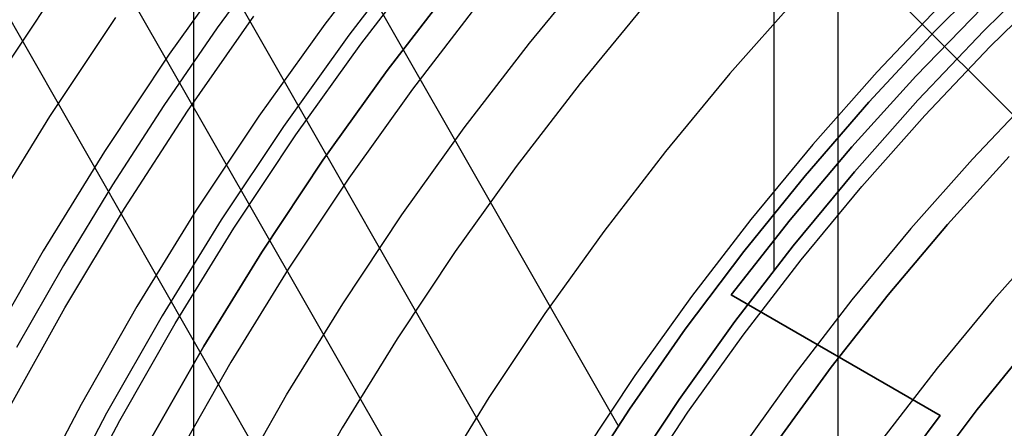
# Model space of a CAD drawing. Header units: millimetres. Extents: x 8929 to 10091, y -2708 to -1691.
# Tile 58 of 196: x 9457.65 to 9475.21, y -2030.52 to -2023.23. Entities that reach past the tile are written whole.
import ezdxf

# ---------------------------------------------------------------- set-up
doc = ezdxf.new("R2010")
doc.units = ezdxf.units.MM
for name, color, linetype in [('1', 7, 'Continuous'), ('COLOR EXT', 7, 'Continuous'), ('luz', 7, 'Continuous'), ('PLASTICO NEGRO', 7, 'Continuous')]:
    doc.layers.add(name, color=color, linetype=linetype)

msp = doc.modelspace()

# ---------------------------------------------------------------- linework, layer by layer
at = {"layer": '1', "color": 7, "true_color": 0xffffff}
for p, q in [((9471.104, -2027.692, 69.704), (9471.104, -1990.496, 69.704)), ((9472.244, -2123.77, 71.704), (9472.244, -1992.471, 71.704)), ((9464.974, -2036.341, 34.804), (9450.969, -2011.827, 34.804)), ((9466.102, -2034.15, 42.804), (9455.291, -2015.228, 42.804)), ((9467.043, -2032.503, 76.403), (9458.71, -2017.917, 76.403)), ((9468.325, -2030.468, 70.904), (9463.15, -2021.411, 70.904)), ((9464.741, -2021.911, 208.403), (9463.519, -2023.5, 208.403)), ((9462.166, -2022.01, 206.672), (9461.172, -2023.369, 206.672)), ((9463.734, -2023.66, 208.385), (9464.951, -2022.078, 208.385)), ((9475.206, -2022.196, 70.904), (9473.979, -2023.426, 70.904)), ((9473.979, -2023.426, 76.403), (9475.206, -2022.196, 76.403)), ((9475.206, -2022.196, 34.804), (9473.979, -2023.426, 34.804)), ((9473.979, -2023.426, 42.804), (9475.206, -2022.196, 42.804)), ((9473.979, -2023.426, 73.653), (9475.206, -2022.196, 73.653)), ((9473.979, -2023.426, 38.804), (9475.206, -2022.196, 38.804)), ((9474.844, -2023.422, 69.704), (9476.063, -2022.225, 69.704)), ((9474.844, -2023.422, 53.153), (9476.063, -2022.225, 53.153)), ((9476.063, -2022.225, 61.429), (9474.844, -2023.422, 61.429)), ((9464.202, -2024.134, 206.567), (9465.402, -2022.574, 206.567)), ((9465.402, -2022.574, 208.385), (9464.202, -2024.134, 208.385)), ((9464.202, -2024.134, 207.476), (9465.402, -2022.574, 207.476)), ((9474.821, -2023.007, 206.567), (9473.634, -2024.231, 206.567)), ((9473.634, -2024.231, 208.385), (9474.821, -2023.007, 208.385)), ((9474.821, -2023.007, 207.476), (9473.634, -2024.231, 207.476)), ((9460.641, -2024.86, 70.904), (9461.826, -2023.165, 70.904)), ((9461.172, -2023.369, 206.672), (9460.218, -2024.756, 206.672)), ((9463.519, -2023.5, 208.403), (9462.351, -2025.13, 208.403)), ((9473.979, -2023.426, 70.904), (9472.795, -2024.698, 70.904)), ((9472.795, -2024.698, 76.403), (9473.979, -2023.426, 76.403)), ((9473.979, -2023.426, 34.804), (9472.795, -2024.698, 34.804)), ((9472.795, -2024.698, 42.804), (9473.979, -2023.426, 42.804)), ((9472.795, -2024.698, 73.653), (9473.979, -2023.426, 73.653)), ((9472.795, -2024.698, 38.804), (9473.979, -2023.426, 38.804)), ((9473.668, -2024.662, 69.704), (9474.844, -2023.422, 69.704)), ((9473.668, -2024.662, 53.153), (9474.844, -2023.422, 53.153)), ((9474.844, -2023.422, 61.429), (9473.668, -2024.662, 61.429)), ((9462.572, -2025.282, 208.385), (9463.734, -2023.66, 208.385)), ((9463.056, -2025.734, 206.567), (9464.202, -2024.134, 206.567)), ((9464.202, -2024.134, 208.385), (9463.056, -2025.734, 208.385)), ((9463.056, -2025.734, 207.476), (9464.202, -2024.134, 207.476)), ((9473.634, -2024.231, 206.567), (9472.49, -2025.495, 206.567)), ((9472.49, -2025.495, 208.385), (9473.634, -2024.231, 208.385)), ((9473.634, -2024.231, 207.476), (9472.49, -2025.495, 207.476)), ((9460.218, -2024.756, 206.672), (9459.302, -2026.169, 206.672)), ((9472.795, -2024.698, 70.904), (9471.656, -2026.01, 70.904)), ((9471.656, -2026.01, 76.403), (9472.795, -2024.698, 76.403)), ((9472.795, -2024.698, 34.804), (9471.656, -2026.01, 34.804)), ((9471.656, -2026.01, 42.804), (9472.795, -2024.698, 42.804)), ((9471.656, -2026.01, 73.653), (9472.795, -2024.698, 73.653)), ((9471.656, -2026.01, 38.804), (9472.795, -2024.698, 38.804)), ((9472.535, -2025.941, 69.704), (9473.668, -2024.662, 69.704)), ((9472.535, -2025.941, 53.153), (9473.668, -2024.662, 53.153)), ((9473.668, -2024.662, 61.429), (9472.535, -2025.941, 61.429)), ((9459.515, -2026.594, 70.904), (9460.641, -2024.86, 70.904)), ((9462.351, -2025.13, 208.403), (9461.241, -2026.799, 208.403)), ((9461.467, -2026.944, 208.385), (9462.572, -2025.282, 208.385)), ((9472.49, -2025.495, 206.567), (9471.39, -2026.797, 206.567)), ((9471.39, -2026.797, 208.385), (9472.49, -2025.495, 208.385)), ((9472.49, -2025.495, 207.476), (9471.39, -2026.797, 207.476)), ((9461.966, -2027.373, 206.567), (9463.056, -2025.734, 206.567)), ((9463.056, -2025.734, 208.385), (9461.966, -2027.373, 208.385)), ((9461.966, -2027.373, 207.476), (9463.056, -2025.734, 207.476)), ((9471.656, -2026.01, 70.904), (9470.563, -2027.361, 70.904)), ((9470.563, -2027.361, 76.403), (9471.656, -2026.01, 76.403)), ((9471.656, -2026.01, 34.804), (9470.563, -2027.361, 34.804)), ((9470.563, -2027.361, 42.804), (9471.656, -2026.01, 42.804)), ((9470.563, -2027.361, 73.653), (9471.656, -2026.01, 73.653)), ((9470.563, -2027.361, 38.804), (9471.656, -2026.01, 38.804)), ((9471.446, -2027.258, 69.704), (9472.535, -2025.941, 69.704)), ((9471.446, -2027.258, 53.153), (9472.535, -2025.941, 53.153)), ((9472.535, -2025.941, 61.429), (9471.446, -2027.258, 61.429)), ((9459.302, -2026.169, 206.672), (9458.427, -2027.608, 206.672)), ((9458.45, -2028.367, 70.904), (9459.515, -2026.594, 70.904)), ((9461.241, -2026.799, 208.403), (9460.189, -2028.506, 208.403)), ((9471.39, -2026.797, 206.567), (9470.335, -2028.136, 206.567)), ((9470.335, -2028.136, 208.385), (9471.39, -2026.797, 208.385)), ((9471.39, -2026.797, 207.476), (9470.335, -2028.136, 207.476)), ((9460.42, -2028.643, 208.385), (9461.467, -2026.944, 208.385)), ((9470.404, -2028.612, 69.704), (9471.446, -2027.258, 69.704)), ((9470.404, -2028.612, 53.153), (9471.446, -2027.258, 53.153)), ((9471.446, -2027.258, 61.429), (9470.404, -2028.612, 61.429)), ((9460.933, -2029.048, 206.567), (9461.966, -2027.373, 206.567)), ((9461.966, -2027.373, 208.385), (9460.933, -2029.048, 208.385)), ((9460.933, -2029.048, 207.476), (9461.966, -2027.373, 207.476)), ((9470.563, -2027.361, 70.904), (9469.518, -2028.749, 70.904)), ((9469.518, -2028.749, 76.403), (9470.563, -2027.361, 76.403)), ((9470.563, -2027.361, 34.804), (9469.518, -2028.749, 34.804)), ((9469.518, -2028.749, 42.804), (9470.563, -2027.361, 42.804)), ((9469.518, -2028.749, 73.653), (9470.563, -2027.361, 73.653)), ((9469.518, -2028.749, 38.804), (9470.563, -2027.361, 38.804)), ((9458.427, -2027.608, 206.672), (9457.592, -2029.071, 206.672)), ((9470.335, -2028.136, 206.567), (9470.335, -2028.136, 208.385)), ((9470.335, -2028.136, 206.567), (9474.064, -2030.289, 206.567)), ((9474.064, -2030.289, 208.385), (9470.335, -2028.136, 208.385)), ((9470.335, -2028.136, 207.476), (9474.064, -2030.289, 207.476)), ((9457.447, -2030.176, 70.904), (9458.45, -2028.367, 70.904)), ((9460.189, -2028.506, 208.403), (9459.197, -2030.248, 208.403)), ((9459.432, -2030.377, 208.385), (9460.42, -2028.643, 208.385)), ((9469.409, -2030.002, 69.704), (9470.404, -2028.612, 69.704)), ((9469.409, -2030.002, 53.153), (9470.404, -2028.612, 53.153)), ((9470.404, -2028.612, 61.429), (9469.409, -2030.002, 61.429)), ((9469.518, -2028.749, 70.904), (9468.522, -2030.173, 70.904)), ((9468.522, -2030.173, 76.403), (9469.518, -2028.749, 76.403)), ((9469.518, -2028.749, 34.804), (9468.522, -2030.173, 34.804)), ((9468.522, -2030.173, 42.804), (9469.518, -2028.749, 42.804)), ((9468.522, -2030.173, 73.653), (9469.518, -2028.749, 73.653)), ((9468.522, -2030.173, 38.804), (9469.518, -2028.749, 38.804)), ((9459.959, -2030.758, 206.567), (9460.933, -2029.048, 206.567)), ((9460.933, -2029.048, 208.385), (9459.959, -2030.758, 208.385)), ((9459.959, -2030.758, 207.476), (9460.933, -2029.048, 207.476)), ((9472.199, -2029.213, 206.567), (9472.199, -2029.213, 208.385)), ((9468.463, -2031.424, 69.704), (9469.409, -2030.002, 69.704)), ((9468.463, -2031.424, 53.153), (9469.409, -2030.002, 53.153)), ((9469.409, -2030.002, 61.429), (9468.463, -2031.424, 61.429)), ((9459.197, -2030.248, 208.403), (9458.265, -2032.023, 208.403)), ((9468.522, -2030.173, 70.904), (9467.576, -2031.631, 70.904)), ((9467.576, -2031.631, 76.403), (9468.522, -2030.173, 76.403)), ((9468.522, -2030.173, 34.804), (9467.576, -2031.631, 34.804)), ((9467.576, -2031.631, 42.804), (9468.522, -2030.173, 42.804)), ((9467.576, -2031.631, 73.653), (9468.522, -2030.173, 73.653)), ((9467.576, -2031.631, 38.804), (9468.522, -2030.173, 38.804)), ((9458.505, -2032.144, 208.385), (9459.432, -2030.377, 208.385)), ((9474.064, -2030.289, 206.567), (9473.115, -2031.55, 206.567)), ((9473.115, -2031.55, 208.385), (9474.064, -2030.289, 208.385)), ((9474.064, -2030.289, 207.476), (9473.115, -2031.55, 207.476)), ((9474.064, -2030.289, 208.385), (9474.064, -2030.289, 206.567))]:
    msp.add_line(p, q, dxfattribs=at)
at = {"layer": '1', "color": 7, "true_color": 0xf4f4f4}
for p, q in [((9474.725, -2030.182, 206.567), (9475.704, -2028.976, 206.567)), ((9475.704, -2028.976, 208.385), (9474.725, -2030.182, 208.385)), ((9474.725, -2030.182, 207.476), (9475.704, -2028.976, 207.476)), ((9473.788, -2031.421, 206.567), (9474.725, -2030.182, 206.567)), ((9474.725, -2030.182, 208.385), (9473.788, -2031.421, 208.385)), ((9473.788, -2031.421, 207.476), (9474.725, -2030.182, 207.476))]:
    msp.add_line(p, q, dxfattribs=at)
at = {"layer": 'COLOR EXT', "color": 30, "true_color": 0xff8d00}
for p, q in [((9457.655, -2007.214, 25.604), (9484.526, -2034.085, 25.604)), ((9484.526, -2034.085, 21.604), (9457.655, -2007.214, 21.604)), ((9484.526, -2034.085, 23.604), (9457.655, -2007.214, 23.604)), ((9460.754, -2057.121, 21.604), (9460.754, -2010.313, 21.604))]:
    msp.add_line(p, q, dxfattribs=at)
at = {"layer": 'luz', "color": 7, "true_color": 0xffffff}
for p, q in [((9464.317, -2021.709, -27.309), (9463.087, -2023.307, -27.309)), ((9461.524, -2022.146, -28.372), (9460.311, -2023.84, -28.372)), ((9466.741, -2023.642, -26.553), (9467.957, -2022.17, -26.553)), ((9458.414, -2022.53, -27.757), (9457.216, -2024.331, -27.757)), ((9474.959, -2023.703, -25.042), (9476.168, -2022.515, -25.042)), ((9471.507, -2022.836, -25.798), (9470.312, -2024.185, -25.798)), ((9465.839, -2022.923, -26.246), (9464.651, -2024.467, -26.246)), ((9468.833, -2022.919, -26.861), (9467.642, -2024.361, -26.861)), ((9474.136, -2022.895, -24.735), (9472.942, -2024.153, -24.735)), ((9458.187, -2024.953, -28.064), (9459.362, -2023.185, -28.064)), ((9463.087, -2023.307, -27.309), (9461.914, -2024.946, -27.309)), ((9465.576, -2025.155, -26.553), (9466.741, -2023.642, -26.553)), ((9473.792, -2024.932, -25.042), (9474.959, -2023.703, -25.042)), ((9460.311, -2023.84, -28.372), (9459.158, -2025.574, -28.372)), ((9470.312, -2024.185, -25.798), (9469.164, -2025.575, -25.798)), ((9472.942, -2024.153, -24.735), (9471.792, -2025.451, -24.735)), ((9467.642, -2024.361, -26.861), (9466.502, -2025.842, -26.861)), ((9464.651, -2024.467, -26.246), (9463.516, -2026.052, -26.246)), ((9475.781, -2024.511, -25.35), (9474.641, -2025.711, -25.35)), ((9457.073, -2026.76, -28.064), (9458.187, -2024.953, -28.064)), ((9461.914, -2024.946, -27.309), (9460.797, -2026.624, -27.309)), ((9472.668, -2026.201, -25.042), (9473.792, -2024.932, -25.042)), ((9464.465, -2026.707, -26.553), (9465.576, -2025.155, -26.553)), ((9471.792, -2025.451, -24.735), (9470.687, -2026.789, -24.735)), ((9459.158, -2025.574, -28.372), (9458.065, -2027.348, -28.372)), ((9469.164, -2025.575, -25.798), (9468.065, -2027.003, -25.798)), ((9466.502, -2025.842, -26.861), (9465.414, -2027.362, -26.861)), ((9474.641, -2025.711, -25.35), (9473.544, -2026.95, -25.35)), ((9463.516, -2026.052, -26.246), (9462.437, -2027.675, -26.246)), ((9471.588, -2027.507, -25.042), (9472.668, -2026.201, -25.042)), ((9460.797, -2026.624, -27.309), (9459.739, -2028.341, -27.309)), ((9463.408, -2028.296, -26.553), (9464.465, -2026.707, -26.553)), ((9470.687, -2026.789, -24.735), (9469.629, -2028.163, -24.735)), ((9468.065, -2027.003, -25.798), (9467.016, -2028.468, -25.798)), ((9473.544, -2026.95, -25.35), (9472.489, -2028.226, -25.35)), ((9476.076, -2027.027, -24.287), (9475.023, -2028.216, -24.287)), ((9458.065, -2027.348, -28.372), (9457.033, -2029.158, -28.372)), ((9465.414, -2027.362, -26.861), (9464.379, -2028.918, -26.861)), ((9470.554, -2028.851, -25.042), (9471.588, -2027.507, -25.042)), ((9462.437, -2027.675, -26.246), (9461.414, -2029.334, -26.246)), ((9462.406, -2029.921, -26.553), (9463.408, -2028.296, -26.553)), ((9469.629, -2028.163, -24.735), (9468.619, -2029.574, -24.735)), ((9472.489, -2028.226, -25.35), (9471.48, -2029.538, -25.35)), ((9475.023, -2028.216, -24.287), (9474.012, -2029.44, -24.287)), ((9459.739, -2028.341, -27.309), (9458.742, -2030.092, -27.309)), ((9467.016, -2028.468, -25.798), (9466.018, -2029.968, -25.798)), ((9469.567, -2030.229, -25.042), (9470.554, -2028.851, -25.042)), ((9464.379, -2028.918, -26.861), (9463.398, -2030.509, -26.861)), ((9461.414, -2029.334, -26.246), (9460.45, -2031.027, -26.246)), ((9471.48, -2029.538, -25.35), (9470.516, -2030.884, -25.35)), ((9474.012, -2029.44, -24.287), (9473.043, -2030.699, -24.287)), ((9468.619, -2029.574, -24.735), (9467.658, -2031.018, -24.735)), ((9461.461, -2031.58, -26.553), (9462.406, -2029.921, -26.553)), ((9466.018, -2029.968, -25.798), (9465.073, -2031.502, -25.798)), ((9458.742, -2030.092, -27.309), (9457.805, -2031.878, -27.309)), ((9468.629, -2031.64, -25.042), (9469.567, -2030.229, -25.042)), ((9463.398, -2030.509, -26.861), (9462.473, -2032.134, -26.861))]:
    msp.add_line(p, q, dxfattribs=at)
at = {"layer": 'PLASTICO NEGRO', "color": 254, "true_color": 0xcad1ee}
for p, q in [((9475.294, -2025.665, 33.904), (9474.194, -2026.881, 33.904)), ((9474.194, -2026.881, 35.404), (9475.294, -2025.665, 35.404)), ((9475.294, -2025.665, 34.654), (9474.194, -2026.881, 34.654)), ((9474.194, -2026.881, 33.904), (9473.137, -2028.135, 33.904)), ((9473.137, -2028.135, 35.404), (9474.194, -2026.881, 35.404)), ((9474.194, -2026.881, 34.654), (9473.137, -2028.135, 34.654)), ((9473.137, -2028.135, 33.904), (9472.124, -2029.424, 33.904)), ((9472.124, -2029.424, 35.404), (9473.137, -2028.135, 35.404)), ((9473.137, -2028.135, 34.654), (9472.124, -2029.424, 34.654)), ((9472.124, -2029.424, 33.904), (9471.156, -2030.748, 33.904)), ((9471.156, -2030.748, 35.404), (9472.124, -2029.424, 35.404)), ((9472.124, -2029.424, 34.654), (9471.156, -2030.748, 34.654))]:
    msp.add_line(p, q, dxfattribs=at)

doc.saveas('drawing.dxf')
